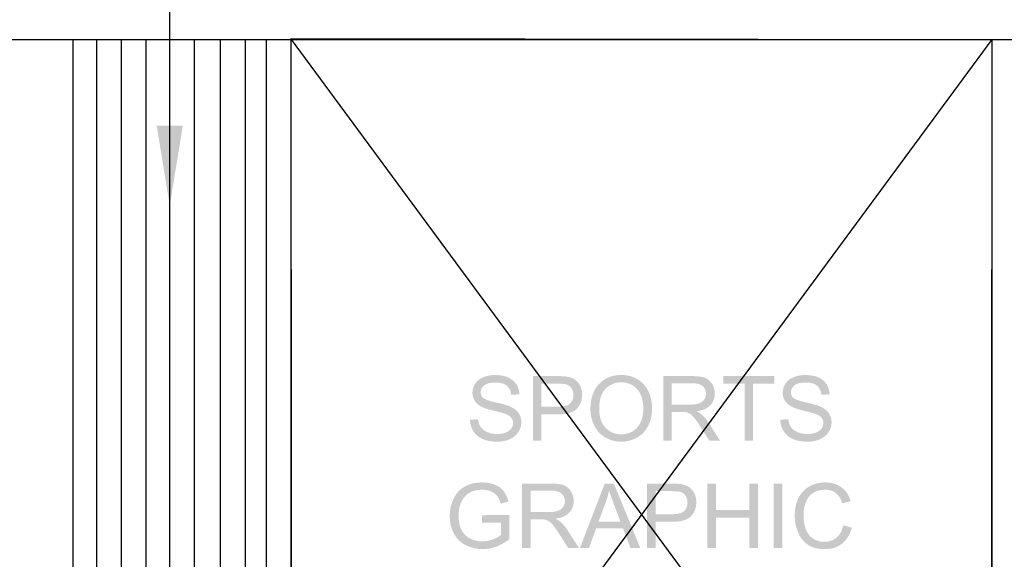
# Model space of a CAD drawing. Header units: millimetres. Extents: x 502444 to 745500, y -417645 to -375189.
# Tile 121 of 208: x 698399 to 701659, y -399761 to -397974. Entities that reach past the tile are written whole.
import ezdxf

# ---------------------------------------------------------------- set-up
doc = ezdxf.new("R2010")
doc.units = ezdxf.units.MM
doc.layers.add('PDF_Geometry', color=7, linetype='Continuous')
doc.layers.add('PDF_Solid Fills', color=7, linetype='Continuous')

msp = doc.modelspace()

# ---------------------------------------------------------------- hatches: boundary and pattern name
at = {"layer": 'PDF_Solid Fills', "lineweight": 25, "transparency": 33554559}
for points in [[(699910.30326, -399175.23187), (699907.62078, -399178.94916), (699905.77268, -399181.97657), (699903.53535, -399186.29302), (699901.70413, -399190.70018), (699900.28008, -399195.19805), (699899.26215, -399199.78454), (699898.65245, -399204.46385), (699898.44886, -399209.23177), (699898.60709, -399213.42163), (699899.20308, -399218.22331), (699900.24211, -399222.8562), (699901.72417, -399227.31611), (699903.65033, -399231.60724), (699906.01952, -399235.72748), (699906.94462, -399237.15574), (699909.61233, -399240.72324), (699912.66507, -399244.09876), (699916.10388, -399247.28229), (699919.92771, -399250.27174), (699924.13761, -399253.0692), (699928.73253, -399255.67257), (699931.48886, -399257.03543), (699934.76205, -399258.45737), (699938.47301, -399259.89829), (699942.62174, -399261.35821), (699947.20928, -399262.835), (699952.23352, -399264.32866), (699957.69659, -399265.84132), (699963.59741, -399267.37296), (699969.936, -399268.92147), (699970.94655, -399269.16831), (699977.76932, -399270.84763), (699983.96339, -399272.41303), (699989.52983, -399273.86239), (699994.46758, -399275.19994), (699998.77769, -399276.42145), (700002.45912, -399277.53116), (700005.51185, -399278.52482), (700007.9359, -399279.40457), (700012.38314, -399281.25477), (700017.04346, -399283.62396), (700021.05822, -399286.19358), (700024.42952, -399288.9594), (700027.15525, -399291.92563), (700029.65525, -399295.77583), (700031.50123, -399300.05008), (700032.60988, -399304.63868), (700032.97908, -399309.54161), (700032.97591, -399309.9509), (700032.55819, -399314.68506), (700031.42423, -399319.22935), (700029.57402, -399323.57955), (700027.00968, -399327.73987), (700024.73754, -399330.51835), (700021.49071, -399333.60484), (700017.70486, -399336.37909), (700013.38103, -399338.839), (700008.51923, -399340.98878), (700008.36206, -399341.04786), (700004.1511, -399342.49722), (699999.73234, -399343.68498), (699995.10577, -399344.60692), (699990.27244, -399345.26514), (699985.23132, -399345.65965), (699979.98239, -399345.79257), (699909.29588, -399346.4318), (699912.6176, -399349.7377), (699916.17772, -399352.8031), (699919.97728, -399355.63009), (699924.01525, -399358.2208), (699928.29266, -399360.5689), (699932.80953, -399362.68071), (699933.92556, -399363.15328), (699937.85804, -399364.66804), (699941.96984, -399366.02247), (699946.25991, -399367.21867), (699950.72825, -399368.25453), (699955.37592, -399369.13217), (699960.20186, -399369.84946), (699965.20606, -399370.40642), (699970.38959, -399370.80516), (699975.75139, -399371.04566), (699981.29251, -399371.12372), (699985.47288, -399371.05199), (699990.50768, -399370.76718), (699995.42644, -399370.26507), (700000.22811, -399369.54355), (700004.91375, -399368.60685), (700009.48336, -399367.45073), (700013.93693, -399366.07732), (700018.27448, -399364.48872), (700022.49598, -399362.68071), (700025.88521, -399361.03725), (700030.24069, -399358.6111), (700034.31452, -399355.95288), (700038.10564, -399353.06892), (700041.61513, -399349.955), (700044.84296, -399346.61113), (700047.78705, -399343.04152), (700050.45055, -399339.24195), (700050.73746, -399338.7947), (700053.25011, -399334.52467), (700055.37458, -399330.17447), (700057.11403, -399325.7441), (700058.46635, -399321.23146), (700059.43259, -399316.63864), (700060.0117, -399311.96566), (700060.20474, -399307.21251), (700060.09925, -399303.50365), (700059.61508, -399298.61759), (700058.73955, -399293.90453), (700057.47268, -399289.36446), (700055.81445, -399284.99738), (700053.76488, -399280.8033), (700051.32396, -399276.78432), (700050.31447, -399275.35183), (700047.59401, -399271.96366), (700044.51807, -399268.74004), (700041.08665, -399265.68098), (700037.29974, -399262.78858), (700033.15735, -399260.05863), (700028.65947, -399257.49324), (700023.80611, -399255.09029), (700023.39577, -399254.90675), (700020.59725, -399253.73376), (700017.38208, -399252.52279), (700013.75023, -399251.27174), (700009.6996, -399249.9806), (700005.23232, -399248.64938), (700000.34731, -399247.28019), (699995.04458, -399245.87091), (699989.32519, -399244.42154), (699983.18808, -399242.93421), (699976.63324, -399241.40678), (699973.12587, -399240.60721), (699966.43602, -399238.98696), (699960.33055, -399237.37515), (699954.81052, -399235.76756), (699949.87488, -399234.16841), (699945.52468, -399232.57348), (699941.75992, -399230.98698), (699938.57955, -399229.40682), (699935.98462, -399227.83299), (699933.97408, -399226.26548), (699932.13231, -399224.45747), (699929.30743, -399220.77182), (699927.2895, -399216.69166), (699926.07853, -399212.21277), (699925.67453, -399207.33937), (699925.83592, -399204.29508), (699926.69034, -399199.88791), (699928.28106, -399195.71915), (699930.60805, -399191.78456), (699933.67028, -399188.08837), (699937.46774, -399184.62636), (699938.09432, -399184.14112), (699941.22617, -399182.07151), (699944.77152, -399180.27616), (699948.73142, -399178.75928), (699953.10588, -399177.51667), (699957.89384, -399176.55043), (699963.0953, -399175.86056), (699968.71132, -399175.44706), (699974.74084, -399175.30993)], [(699973.57629, -399150.41337), (699971.90224, -399150.42392), (699966.81893, -399150.59902), (699961.84847, -399150.98088), (699956.99195, -399151.5737), (699952.24935, -399152.3775), (699947.61961, -399153.39227), (699943.10275, -399154.61589), (699938.6998, -399156.04838), (699934.41079, -399157.69394), (699933.10277, -399158.24879), (699928.50469, -399160.44499), (699924.22516, -399162.89646), (699920.26631, -399165.60109), (699916.62603, -399168.55678), (699913.30431, -399171.76774), (699910.30326, -399175.23187), (699974.74084, -399175.30993), (699976.46025, -399175.32258), (699982.11952, -399175.56098), (699987.43174, -399176.09895), (699992.39691, -399176.93861), (699997.01504, -399178.07785), (700001.28507, -399179.51878), (700005.20806, -399181.26138), (700008.78399, -399183.30357), (700012.01289, -399185.64534), (700013.23019, -399186.69597), (700016.2998, -399189.81832), (700018.98966, -399193.30566), (700021.29768, -399197.16008), (700023.22383, -399201.37736), (700024.77024, -399205.95963), (700025.93479, -399210.90687), (700026.71854, -399216.21909), (700053.79864, -399214.18113), (700053.67733, -399211.92163), (700053.17311, -399207.01448), (700052.34294, -399202.25078), (700051.18788, -399197.62632), (700049.70793, -399193.14532), (700047.90203, -399188.80567), (700045.77229, -399184.60737), (700043.31555, -399180.55042), (700041.70795, -399178.22764), (700038.82505, -399174.59685), (700035.65628, -399171.21078), (700032.2006, -399168.07155), (700028.45694, -399165.18126), (700024.42741, -399162.5357), (700020.11097, -399160.13697), (700015.50761, -399157.98508), (700011.75234, -399156.52517), (700007.4686, -399155.09268), (700003.04561, -399153.85007), (699998.48234, -399152.80155), (699993.77982, -399151.94079), (699988.93806, -399151.27202), (699983.95706, -399150.79522), (699978.83577, -399150.50831)], [(700179.3025, -399154.0526), (700098.78796, -399154.0526), (700098.78796, -399367.48449), (700127.03367, -399367.48449), (700127.03367, -399280.71469), (700181.77718, -399280.71469), (700183.1295, -399280.71047), (700189.76766, -399280.55858), (700196.0841, -399280.18937), (700202.07986, -399279.60288), (700207.75496, -399278.79908), (700213.10831, -399277.77799), (700218.141, -399276.5396), (700222.85301, -399275.08601), (700227.2433, -399273.41302), (700231.31396, -399271.52273), (700235.06289, -399269.41514), (700238.4901, -399267.09026), (700241.59768, -399264.54807), (700244.38354, -399261.78858), (700247.24852, -399258.48058), (700127.03367, -399255.527), (700127.03367, -399179.2403), (700181.63161, -399179.2403), (700248.94788, -399176.39009), (700245.63565, -399172.50191), (700242.02701, -399169.03568), (700238.12301, -399165.99138), (700236.28546, -399164.79097), (700232.06501, -399162.4281), (700227.50384, -399160.37537), (700222.60091, -399158.63487), (700217.35619, -399157.2066), (700211.76971, -399156.09268), (700210.93111, -399155.945), (700206.95432, -399155.36694), (700202.45961, -399154.89437), (700197.44697, -399154.52517), (700191.91639, -399154.26357), (700185.86789, -399154.10534)], [(700248.94788, -399176.39009), (700181.63161, -399179.2403), (700182.15587, -399179.2403), (700189.20226, -399179.32468), (700195.30879, -399179.55464), (700200.47438, -399179.93438), (700204.70011, -399180.4597), (700207.98491, -399181.13269), (700209.69377, -399181.65168), (700214.41633, -399183.63269), (700218.68952, -399186.29302), (700222.51546, -399189.63267), (700225.89309, -399193.65375), (700227.78549, -399196.68328), (700229.8878, -399201.16639), (700231.38885, -399205.99127), (700232.28969, -399211.15371), (700232.59033, -399216.6558), (700232.56712, -399218.28449), (700232.11248, -399223.84565), (700231.07451, -399228.98488), (700229.4532, -399233.70427), (700227.24857, -399238.00384), (700224.45955, -399241.87936), (700221.08825, -399245.33715), (700221.08403, -399245.34137), (700217.96062, -399247.72744), (700214.34144, -399249.79706), (700210.22647, -399251.54811), (700205.61572, -399252.98059), (700200.50814, -399254.09451), (700194.90584, -399254.89198), (700188.80775, -399255.36877), (700182.21389, -399255.527), (700127.03367, -399255.527), (700247.24852, -399258.48058), (700250.28331, -399254.43207), (700252.96158, -399250.21056), (700255.28225, -399245.81395), (700257.24638, -399241.24434), (700258.85291, -399236.49963), (700260.10291, -399231.58192), (700260.99531, -399226.4891), (700261.53118, -399221.2233), (700261.70945, -399215.78238), (700261.58919, -399211.48493), (700261.09552, -399206.20857), (700260.22, -399201.08833), (700258.96262, -399196.12421), (700257.32338, -399191.31621), (700255.30335, -399186.66432), (700254.68204, -399185.4407), (700251.96369, -399180.70443)], [(700391.28925, -399150.2678), (700390.81878, -399150.26991), (700385.28083, -399150.40493), (700379.87156, -399150.77202), (700374.59098, -399151.37117), (700369.4391, -399152.20239), (700364.41485, -399153.26358), (700359.51824, -399154.55893), (700354.75138, -399156.08635), (700350.11215, -399157.84373), (700345.60161, -399159.83529), (700341.21871, -399162.0568), (700336.96451, -399164.51038), (700332.83794, -399167.19602), (700328.84111, -399170.11374), (700324.97192, -399173.26352), (700321.23037, -399176.64537), (700317.61752, -399180.25928), (700315.53102, -399182.53564), (700312.51099, -399186.12002), (700309.67345, -399189.85208), (700307.01944, -399193.73181), (700304.54899, -399197.75923), (700302.26102, -399201.93221), (700300.15554, -399206.25499), (700298.2336, -399210.72544), (700296.49416, -399215.34146), (700294.93825, -399220.10727), (700293.56589, -399225.01864), (700292.37603, -399230.0777), (700291.3697, -399235.28655), (700290.54586, -399240.64096), (700289.90451, -399246.14306), (700289.44776, -399251.79283), (700289.17245, -399257.59029), (700289.08067, -399263.53541), (700289.12392, -399266.83077), (700289.3676, -399272.06282), (700289.82751, -399277.24213), (700290.50472, -399282.3687), (700291.39818, -399287.44674), (700292.50893, -399292.46993), (700293.83593, -399297.4446), (700295.38023, -399302.36442), (700297.14078, -399307.23571), (700299.11757, -399312.05426), (700301.31165, -399316.82008), (700302.55743, -399319.30108), (700305.09434, -399323.89178), (700307.83906, -399328.29051), (700310.79159, -399332.49725), (700313.95191, -399336.50989), (700317.31899, -399340.33267), (700320.89493, -399343.96346), (700324.67762, -399347.40227), (700390.99811, -399346.95712), (700388.51816, -399346.92126), (700383.2091, -399346.59636), (700378.06144, -399345.93181), (700373.07516, -399344.9297), (700368.25134, -399343.58582), (700363.58996, -399341.90439), (700359.08997, -399339.88119), (700354.75243, -399337.52044), (700350.57628, -399334.82002), (700346.56258, -399331.77995), (700342.71027, -399328.40021), (700339.02041, -399324.68292), (700336.30312, -399321.61753), (700333.41177, -399317.90657), (700330.77148, -399313.9973), (700328.38331, -399309.88761), (700326.24618, -399305.58171), (700324.36011, -399301.07539), (700322.72615, -399296.37077), (700321.34324, -399291.46783), (700320.21139, -399286.36657), (700319.33164, -399281.0649), (700318.70295, -399275.56703), (700318.32637, -399269.86873), (700318.20085, -399263.97212), (700318.23144, -399260.36665), (700318.44662, -399254.01645), (700318.86645, -399247.92575), (700319.49198, -399242.09455), (700320.32215, -399236.52283), (700321.35695, -399231.21272), (700322.59641, -399226.15999), (700324.04155, -399221.36887), (700325.69133, -399216.83724), (700327.54576, -399212.5672), (700329.60588, -399208.55456), (700331.87064, -399204.80351), (700334.34004, -399201.31196), (700337.01514, -399198.0799), (700339.89383, -399195.10945), (700340.4434, -399194.59046), (700344.39908, -399191.1179), (700348.48979, -399187.97655), (700352.71763, -399185.16433), (700357.08154, -399182.68332), (700361.58047, -399180.53354), (700366.21654, -399178.71498), (700370.98762, -399177.22764), (700375.89583, -399176.06942), (700380.93906, -399175.24242), (700386.11943, -399174.74664), (700391.43482, -399174.58208), (700457.21944, -399173.36056), (700453.20891, -399170.16859), (700448.99478, -399167.17915), (700444.57707, -399164.39013), (700441.06864, -399162.39646), (700436.54123, -399160.09267), (700431.91361, -399158.03149), (700427.18577, -399156.21082), (700422.35773, -399154.63488), (700417.42947, -399153.29944), (700412.40206, -399152.20872), (700407.27338, -399151.36063), (700402.04555, -399150.75303), (700396.7175, -399150.39016)], [(700457.21944, -399173.36056), (700391.43482, -399174.58208), (700395.56244, -399174.68545), (700400.82825, -399175.1306), (700405.95798, -399175.93018), (700410.9527, -399177.07996), (700415.81238, -399178.58418), (700420.53705, -399180.44071), (700425.1267, -399182.64957), (700429.58133, -399185.20863), (700432.91993, -399187.47867), (700436.9157, -399190.61157), (700440.64881, -399194.02506), (700444.11716, -399197.72337), (700447.32179, -399201.70436), (700450.26271, -399205.96807), (700452.93886, -399210.51447), (700455.3513, -399215.34568), (700457.17725, -399219.74229), (700458.7975, -399224.32245), (700460.20045, -399229.06505), (700461.38821, -399233.96799), (700462.35972, -399239.03338), (700463.11605, -399244.26121), (700463.65508, -399249.64938), (700463.97892, -399255.2021), (700464.08757, -399260.91517), (700464.07069, -399263.21052), (700463.87027, -399269.1873), (700463.43989, -399274.95522), (700462.78061, -399280.51216), (700461.89031, -399285.85814), (700460.77217, -399290.99736), (700459.42302, -399295.92351), (700457.84602, -399300.6408), (700456.03801, -399305.14922), (700454.00109, -399309.44668), (700451.73422, -399313.53317), (700449.23845, -399317.41079), (700446.51272, -399321.07956), (700443.55809, -399324.53735), (700441.4505, -399326.73566), (700437.69945, -399330.24409), (700433.78174, -399333.41919), (700429.69631, -399336.26095), (700425.44421, -399338.76727), (700421.0244, -399340.94026), (700416.43791, -399342.77992), (700411.68476, -399344.28202), (700406.76389, -399345.45291), (700401.6753, -399346.28835), (700396.42003, -399346.79045), (700390.99811, -399346.95712), (700324.67762, -399347.40227), (700328.66812, -399350.6491), (700332.86747, -399353.70394), (700337.27358, -399356.5668), (700341.38432, -399358.95287), (700345.87798, -399361.2651), (700350.47924, -399363.33471), (700355.18703, -399365.1596), (700360.00242, -399366.74188), (700364.9254, -399368.08154), (700369.95492, -399369.17647), (700375.09098, -399370.02879), (700380.33464, -399370.63849), (700385.68589, -399371.00347), (700391.14368, -399371.12372), (700393.4865, -399371.10051), (700398.74809, -399370.87267), (700403.94006, -399370.40009), (700409.06241, -399369.6849), (700414.11619, -399368.7271), (700419.0993, -399367.52668), (700424.01384, -399366.08365), (700428.85876, -399364.39589), (700433.63406, -399362.46552), (700438.33975, -399360.29253), (700442.97581, -399357.87692), (700445.51694, -399356.43811), (700449.85554, -399353.71871), (700453.99899, -399350.77357), (700457.94623, -399347.60691), (700461.69833, -399344.21451), (700465.25529, -399340.59849), (700468.61603, -399336.75673), (700471.78058, -399332.69134), (700474.75104, -399328.40232), (700477.52424, -399323.88757), (700480.10229, -399319.14918), (700481.40503, -399316.51839), (700483.45355, -399311.98464), (700485.30692, -399307.35174), (700486.96408, -399302.61547), (700488.42716, -399297.77793), (700489.69509, -399292.83702), (700490.76787, -399287.79695), (700491.64551, -399282.65351), (700492.32905, -399277.40668), (700492.81639, -399272.06071), (700493.10858, -399266.61135), (700493.20668, -399261.06074), (700493.19086, -399258.7907), (700493.01786, -399253.26751), (700492.65605, -399247.84559), (700492.10331, -399242.52915), (700491.35964, -399237.31608), (700490.4261, -399232.20428), (700489.30269, -399227.19586), (700487.9894, -399222.29081), (700486.48518, -399217.48913), (700484.79004, -399212.78872), (700482.90608, -399208.19169), (700480.83119, -399203.69803), (700479.6044, -399201.30985), (700477.0158, -399196.71493), (700474.22467, -399192.32042), (700471.22995, -399188.12845), (700468.0327, -399184.13479), (700464.63187, -399180.34155), (700461.02745, -399176.75085)], [(700624.67889, -399154.0526), (700530.04202, -399154.0526), (700530.04202, -399367.48449), (700558.28772, -399367.48449), (700558.28772, -399272.70838), (700591.04712, -399272.70838), (700640.5491, -399270.37717), (700645.63347, -399269.58181), (700651.44147, -399268.41093), (700656.91825, -399267.00376), (700662.06275, -399265.36241), (700666.87708, -399263.48478), (700671.35913, -399261.37297), (700675.50996, -399259.02699), (700679.32958, -399256.44683), (700682.81796, -399253.63038), (700685.97513, -399250.57765), (700686.79264, -399249.69368), (700558.28772, -399248.24854), (700558.28772, -399177.63903), (700625.84344, -399177.63903), (700688.15023, -399174.82259), (700684.75572, -399170.89433), (700681.05004, -399167.41965), (700677.03317, -399164.40278), (700672.70512, -399161.8395), (700668.06695, -399159.73191), (700666.46463, -399159.14963), (700662.5849, -399157.95554), (700658.3212, -399156.91968), (700653.67353, -399156.04416), (700648.64295, -399155.32686), (700643.22736, -399154.7699), (700637.42885, -399154.37116), (700631.24532, -399154.13277)], [(700688.15023, -399174.82259), (700625.84344, -399177.63903), (700627.162, -399177.64536), (700633.41093, -399177.91118), (700639.17041, -399178.55042), (700644.44149, -399179.5673), (700649.22417, -399180.9597), (700653.51847, -399182.72762), (700657.32436, -399184.87108), (700660.64081, -399187.39217), (700662.61443, -399189.2909), (700665.83489, -399193.1854), (700668.34016, -399197.43012), (700670.12918, -399202.03137), (700671.20302, -399206.98283), (700671.56061, -399212.28872), (700671.25365, -399217.01445), (700670.20618, -399222.006), (700668.41611, -399226.78868), (700665.88236, -399231.3604), (700665.45092, -399232.01651), (700662.32013, -399235.91524), (700658.58175, -399239.24224), (700654.23682, -399241.99328), (700649.28535, -399244.1726), (700645.77165, -399245.31606), (700641.38981, -399246.37301), (700636.52063, -399247.19369), (700631.16726, -399247.78019), (700625.32656, -399248.1304), (700619.00063, -399248.24854), (700558.28772, -399248.24854), (700686.79264, -399249.69368), (700690.04684, -399245.75487), (700692.86857, -399241.6051), (700695.25464, -399237.24646), (700697.20822, -399232.67474), (700698.7272, -399227.89417), (700699.81158, -399222.90262), (700700.46348, -399217.7001), (700700.67973, -399212.28872), (700700.6196, -399209.39844), (700700.18711, -399204.16006), (700699.34007, -399199.06513), (700698.07741, -399194.11156), (700696.4002, -399189.30356), (700694.30738, -399184.6369), (700691.79895, -399180.11371), (700691.23355, -399179.20654)], [(700898.10744, -399154.0526), (700728.92543, -399154.0526), (700728.92543, -399179.2403), (700799.24801, -399179.2403), (700799.24801, -399367.48449), (700827.49372, -399367.48449), (700827.49372, -399179.2403), (700898.10744, -399179.2403)], [(700937.47969, -399175.23187), (700934.79721, -399178.94916), (700932.94911, -399181.97657), (700930.71178, -399186.29302), (700928.88056, -399190.70018), (700927.45651, -399195.19805), (700926.43858, -399199.78454), (700925.82888, -399204.46385), (700925.6253, -399209.23177), (700925.78352, -399213.42163), (700926.37951, -399218.22331), (700927.41854, -399222.8562), (700928.9006, -399227.31611), (700930.82676, -399231.60724), (700933.19595, -399235.72748), (700934.12105, -399237.15574), (700936.78877, -399240.72324), (700939.8415, -399244.09876), (700943.28031, -399247.28229), (700947.10414, -399250.27174), (700951.31404, -399253.0692), (700955.90896, -399255.67257), (700958.66529, -399257.03543), (700961.93848, -399258.45737), (700965.64945, -399259.89829), (700969.79817, -399261.35821), (700974.3857, -399262.835), (700979.40995, -399264.32866), (700984.87302, -399265.84132), (700990.77385, -399267.37296), (700997.11244, -399268.92147), (700998.12298, -399269.16831), (701004.94575, -399270.84763), (701011.13982, -399272.41303), (701016.70626, -399273.86239), (701021.64401, -399275.19994), (701025.95413, -399276.42145), (701029.63555, -399277.53116), (701032.68829, -399278.52482), (701035.11233, -399279.40457), (701039.55957, -399281.25477), (701044.2199, -399283.62396), (701048.23465, -399286.19358), (701051.60595, -399288.9594), (701054.33168, -399291.92563), (701056.83168, -399295.77583), (701058.67767, -399300.05008), (701059.78631, -399304.63868), (701060.15551, -399309.54161), (701060.15234, -399309.9509), (701059.73462, -399314.68506), (701058.60066, -399319.22935), (701056.75045, -399323.57955), (701054.18612, -399327.73987), (701051.91397, -399330.51835), (701048.66714, -399333.60484), (701044.88129, -399336.37909), (701040.55746, -399338.839), (701035.69566, -399340.98878), (701035.53849, -399341.04786), (701031.32753, -399342.49722), (701026.90876, -399343.68498), (701022.2822, -399344.60692), (701017.44888, -399345.26514), (701012.40775, -399345.65965), (701007.15882, -399345.79257), (700936.47231, -399346.4318), (700939.79403, -399349.7377), (700943.35415, -399352.8031), (700947.15372, -399355.63009), (700951.19168, -399358.2208), (700955.4691, -399360.5689), (700959.98596, -399362.68071), (700961.10199, -399363.15328), (700965.03447, -399364.66804), (700969.14627, -399366.02247), (700973.43634, -399367.21867), (700977.90469, -399368.25453), (700982.55235, -399369.13217), (700987.37829, -399369.84946), (700992.38249, -399370.40642), (700997.56602, -399370.80516), (701002.92782, -399371.04566), (701008.46894, -399371.12372), (701012.64931, -399371.05199), (701017.68411, -399370.76718), (701022.60287, -399370.26507), (701027.40455, -399369.54355), (701032.09018, -399368.60685), (701036.65979, -399367.45073), (701041.11337, -399366.07732), (701045.45091, -399364.48872), (701049.67241, -399362.68071), (701053.06165, -399361.03725), (701057.41712, -399358.6111), (701061.49095, -399355.95288), (701065.28207, -399353.06892), (701068.79156, -399349.955), (701072.0194, -399346.61113), (701074.96348, -399343.04152), (701077.62698, -399339.24195), (701077.9139, -399338.7947), (701080.42655, -399334.52467), (701082.55101, -399330.17447), (701084.29046, -399325.7441), (701085.64278, -399321.23146), (701086.60902, -399316.63864), (701087.18813, -399311.96566), (701087.38117, -399307.21251), (701087.27568, -399303.50365), (701086.79151, -399298.61759), (701085.91598, -399293.90453), (701084.64911, -399289.36446), (701082.99089, -399284.99738), (701080.94132, -399280.8033), (701078.50039, -399276.78432), (701077.4909, -399275.35183), (701074.77045, -399271.96366), (701071.6945, -399268.74004), (701068.26308, -399265.68098), (701064.47617, -399262.78858), (701060.33378, -399260.05863), (701055.8359, -399257.49324), (701050.98254, -399255.09029), (701050.5722, -399254.90675), (701047.77369, -399253.73376), (701044.5585, -399252.52279), (701040.92666, -399251.27174), (701036.87604, -399249.9806), (701032.40875, -399248.64938), (701027.52374, -399247.28019), (701022.22102, -399245.87091), (701016.50162, -399244.42154), (701010.36451, -399242.93421), (701003.80967, -399241.40678), (701000.3023, -399240.60721), (700993.61245, -399238.98696), (700987.50698, -399237.37515), (700981.98695, -399235.76756), (700977.05131, -399234.16841), (700972.70111, -399232.57348), (700968.93636, -399230.98698), (700965.75598, -399229.40682), (700963.16105, -399227.83299), (700961.15051, -399226.26548), (700959.30874, -399224.45747), (700956.48386, -399220.77182), (700954.46593, -399216.69166), (700953.25496, -399212.21277), (700952.85096, -399207.33937), (700953.01235, -399204.29508), (700953.86678, -399199.88791), (700955.45749, -399195.71915), (700957.78449, -399191.78456), (700960.84672, -399188.08837), (700964.64417, -399184.62636), (700965.27075, -399184.14112), (700968.4026, -399182.07151), (700971.94795, -399180.27616), (700975.90785, -399178.75928), (700980.28232, -399177.51667), (700985.07028, -399176.55043), (700990.27174, -399175.86056), (700995.88776, -399175.44706), (701001.91728, -399175.30993)], [(701000.75272, -399150.41337), (700999.07867, -399150.42392), (700993.99536, -399150.59902), (700989.02491, -399150.98088), (700984.16838, -399151.5737), (700979.42578, -399152.3775), (700974.79604, -399153.39227), (700970.27918, -399154.61589), (700965.87624, -399156.04838), (700961.58722, -399157.69394), (700960.27921, -399158.24879), (700955.68112, -399160.44499), (700951.40159, -399162.89646), (700947.44275, -399165.60109), (700943.80246, -399168.55678), (700940.48074, -399171.76774), (700937.47969, -399175.23187), (701001.91728, -399175.30993), (701003.63668, -399175.32258), (701009.29594, -399175.56098), (701014.60817, -399176.09895), (701019.57335, -399176.93861), (701024.19147, -399178.07785), (701028.4615, -399179.51878), (701032.38449, -399181.26138), (701035.96043, -399183.30357), (701039.18932, -399185.64534), (701040.40662, -399186.69597), (701043.47623, -399189.81832), (701046.1661, -399193.30566), (701048.4741, -399197.16008), (701050.40026, -399201.37736), (701051.94667, -399205.95963), (701053.11123, -399210.90687), (701053.89498, -399216.21909), (701080.97507, -399214.18113), (701080.85376, -399211.92163), (701080.34954, -399207.01448), (701079.51938, -399202.25078), (701078.36432, -399197.62632), (701076.88436, -399193.14532), (701075.07846, -399188.80567), (701072.94872, -399184.60737), (701070.49198, -399180.55042), (701068.88438, -399178.22764), (701066.00148, -399174.59685), (701062.83272, -399171.21078), (701059.37703, -399168.07155), (701055.63337, -399165.18126), (701051.60385, -399162.5357), (701047.2874, -399160.13697), (701042.68404, -399157.98508), (701038.92877, -399156.52517), (701034.64503, -399155.09268), (701030.22205, -399153.85007), (701025.65877, -399152.80155), (701020.95625, -399151.94079), (701016.11449, -399151.27202), (701011.13349, -399150.79522), (701006.0122, -399150.50831)], [(700640.5491, -399270.37717), (700591.04712, -399272.70838), (700591.18531, -399272.70838), (700597.72221, -399272.82442), (700602.91734, -399273.16408), (700606.77071, -399273.72737), (700610.25277, -399274.75479), (700615.01014, -399276.74635), (700619.72848, -399279.40457), (700622.67678, -399281.58178), (700626.21896, -399284.80329), (700629.99216, -399288.83281), (700633.99742, -399293.67246), (700636.02906, -399296.30958), (700638.62083, -399299.80747), (700641.3993, -399303.68931), (700644.36448, -399307.95934), (700647.51638, -399312.61334), (700650.85497, -399317.65341), (700654.38028, -399323.08166), (700682.62598, -399367.48449), (700718.1512, -399367.48449), (700681.02472, -399309.39604), (700680.80637, -399309.05849), (700677.64604, -399304.37074), (700674.43297, -399299.90873), (700671.16821, -399295.67245), (700667.8507, -399291.66614), (700664.48046, -399287.88556), (700661.05853, -399284.33283), (700657.58386, -399281.00583), (700654.721, -399278.66406), (700650.71995, -399275.92145), (700645.99634, -399273.15986)], [(699916.93932, -399296.58384), (699890.29488, -399298.91295), (699890.3972, -399301.35598), (699890.82547, -399306.2758), (699891.54909, -399311.07114), (699892.56808, -399315.73991), (699893.88242, -399320.28209), (699895.49107, -399324.6998), (699897.39507, -399328.99304), (699899.59443, -399333.15969), (699902.08809, -399337.20187), (699903.36868, -399339.10482), (699906.21255, -399342.88751), (699909.29588, -399346.4318), (699979.98239, -399345.79257), (699974.91806, -399345.66388), (699969.92862, -399345.27569), (699965.09002, -399344.62168), (699960.39911, -399343.70608), (699955.85799, -399342.52886), (699951.46559, -399341.09005), (699947.22299, -399339.38752), (699943.56899, -399337.68922), (699939.08483, -399335.20399), (699935.06796, -399332.46982), (699931.51839, -399329.49093), (699928.43507, -399326.26309), (699925.82009, -399322.79052), (699923.95196, -399319.80108), (699921.94774, -399315.84539), (699920.24416, -399311.54583), (699918.84121, -399306.90238), (699917.73995, -399301.91505)], [(700944.11575, -399296.58384), (700917.47131, -399298.91295), (700917.57363, -399301.35598), (700918.0019, -399306.2758), (700918.72553, -399311.07114), (700919.74451, -399315.73991), (700921.05885, -399320.28209), (700922.6675, -399324.6998), (700924.5715, -399328.99304), (700926.77086, -399333.15969), (700929.26453, -399337.20187), (700930.54511, -399339.10482), (700933.38899, -399342.88751), (700936.47231, -399346.4318), (701007.15882, -399345.79257), (701002.09449, -399345.66388), (700997.10505, -399345.27569), (700992.26646, -399344.62168), (700987.57554, -399343.70608), (700983.03441, -399342.52886), (700978.64202, -399341.09005), (700974.39942, -399339.38752), (700970.74542, -399337.68922), (700966.26126, -399335.20399), (700962.24439, -399332.46982), (700958.69482, -399329.49093), (700955.6115, -399326.26309), (700952.99653, -399322.79052), (700951.12839, -399319.80108), (700949.12418, -399315.84539), (700947.42059, -399311.54583), (700946.01765, -399306.90238), (700944.91638, -399301.91505)], [(699859.34771, -399529.11483), (699855.91312, -399532.19077), (699852.64414, -399535.46292), (699849.53972, -399538.93548), (699846.60091, -399542.60425), (699843.82771, -399546.47343), (699841.21907, -399550.54094), (699838.77604, -399554.80674), (699836.49756, -399559.27298), (699835.19904, -399562.03668), (699833.31403, -399566.37844), (699831.59251, -399570.77084), (699830.0345, -399575.21597), (699828.64104, -399579.70963), (699827.41109, -399584.25603), (699826.34569, -399588.85306), (699825.4438, -399593.50284), (699824.7054, -399598.20114), (699824.13156, -399602.95218), (699823.72228, -399607.75175), (699823.47545, -399612.60405), (699823.39422, -399617.50699), (699823.40688, -399619.5091), (699823.55984, -399624.5133), (699823.88367, -399629.43945), (699824.37734, -399634.28753), (699825.0419, -399639.05967), (699825.87628, -399643.75375), (699826.88261, -399648.36978), (699828.05877, -399652.90774), (699829.40476, -399657.36764), (699830.92268, -399661.75159), (699832.61044, -399666.05538), (699834.46909, -399670.28321), (699836.49756, -399674.43299), (699838.38258, -399677.92032), (699840.83932, -399682.00259), (699843.4775, -399685.90975), (699846.29606, -399689.64603), (699849.29605, -399693.20931), (699852.47748, -399696.59749), (699855.84033, -399699.81478), (699859.38357, -399702.85907), (699863.1093, -399705.73037), (699867.01541, -399708.42868), (699871.10295, -399710.95188), (699875.37193, -399713.30419), (699877.26432, -399714.28309), (699881.44997, -399716.28941), (699885.7105, -399718.12063), (699890.04593, -399719.77885), (699894.45731, -399721.26197), (699898.94253, -399722.56999), (699903.5037, -399723.70501), (699908.13976, -399724.66281), (699912.85072, -399725.44972), (699917.63657, -399726.05943), (699922.49732, -399726.49614), (699927.43401, -399726.75774), (699932.4456, -399726.84424), (699935.92239, -399726.79782), (699940.68187, -399726.57842), (699945.41603, -399726.18179), (699950.12699, -399725.60584), (699954.81263, -399724.85057), (699959.47296, -399723.91808), (699964.11007, -399722.80627), (699968.72187, -399721.51514), (699973.30836, -399720.04679), (699977.87058, -399718.40122), (699979.65855, -399717.71557), (699983.88322, -399715.98351), (699988.08363, -399714.09744), (699992.26084, -399712.05736), (699996.41272, -399709.86538), (700000.5414, -399707.5215), (700004.64582, -399705.02362), (700008.72598, -399702.37384), (699930.84329, -399701.36752), (699927.53633, -399701.30844), (699922.74626, -399701.0173), (699918.01948, -399700.47722), (699913.35283, -399699.6903), (699908.74841, -399698.65655), (699904.20623, -399697.37597), (699899.72629, -399695.84643), (699895.30752, -399694.07218), (699890.94994, -399692.04898), (699887.97843, -399690.48147), (699883.9489, -399688.02578), (699880.15672, -399685.30849), (699876.60399, -399682.32959), (699873.2886, -399679.0891), (699870.21266, -399675.587), (699867.37406, -399671.82541), (699864.77491, -399667.8001), (699862.4131, -399663.51319), (699861.76226, -399662.21784), (699860.00488, -399658.35709), (699858.43316, -399654.31913), (699857.04497, -399650.10816), (699855.84244, -399645.72421), (699854.82557, -399641.16515), (699853.99329, -399636.4331), (699853.34561, -399631.52594), (699852.88359, -399626.44579), (699852.60511, -399621.19052), (699852.51334, -399615.76016), (699852.51756, -399614.66312), (699852.65574, -399609.69689), (699852.98591, -399604.81083), (699853.50701, -399600.00282), (699854.22114, -399595.27499), (699855.1262, -399590.62521), (699856.22324, -399586.05349), (699857.51227, -399581.55984), (699858.99328, -399577.14635), (699860.66627, -399572.81302), (699861.17471, -399571.62527), (699863.21584, -399567.36789), (699865.53967, -399563.24765), (699868.1462, -399559.26243), (699871.03439, -399555.41434), (699874.20737, -399551.70127), (699876.76011, -399549.04305), (699880.1409, -399546.0304), (699883.84659, -399543.23294), (699887.87927, -399540.64856), (699892.23686, -399538.27937), (699896.91933, -399536.12326), (699897.57967, -399535.85532), (699901.65666, -399534.38275), (699905.9383, -399533.13381), (699910.42352, -399532.11483), (699915.11337, -399531.32158), (699920.00682, -399530.75407), (699925.10491, -399530.41441), (699930.40658, -399530.30048)], [(699930.26101, -399506.13178), (699928.75363, -399506.14022), (699923.64289, -399506.27735), (699918.63024, -399506.58747), (699913.71675, -399507.0727), (699908.90137, -399507.72882), (699904.18408, -399508.56004), (699899.56489, -399509.56637), (699895.04486, -399510.74358), (699890.62188, -399512.0959), (699886.29805, -399513.6191), (699882.07233, -399515.31741), (699877.9447, -399517.19082), (699873.91518, -399519.23512), (699870.64093, -399521.08321), (699866.71056, -399523.56211), (699862.94685, -399526.23932), (699859.34771, -399529.11483), (699930.40658, -399530.30048), (699932.00046, -399530.31314), (699937.0015, -399530.53888), (699941.85697, -399531.0431), (699946.56687, -399531.82369), (699951.12909, -399532.88276), (699955.5468, -399534.2182), (699959.81683, -399535.83212), (699961.68286, -399536.66334), (699966.23032, -399538.99455), (699970.35478, -399541.57683), (699974.05836, -399544.41015), (699977.33999, -399547.49453), (699980.20074, -399550.82785), (699982.41909, -399553.98185), (699984.62689, -399557.68648), (699986.70178, -399561.78563), (699988.64587, -399566.27929), (699990.4581, -399571.16746), (699992.13953, -399576.45225), (700017.61836, -399569.46282), (700017.43693, -399568.7624), (700015.97807, -399563.61896), (700014.36626, -399558.72235), (700012.60044, -399554.07257), (700010.67956, -399549.66963), (700008.60573, -399545.51353), (700006.37683, -399541.60214), (700003.99393, -399537.93971), (700001.45701, -399534.52199), (699999.55723, -399532.24563), (699996.46652, -399528.98193), (699993.10261, -399525.91442), (699989.46549, -399523.04734), (699985.55621, -399520.37646), (699981.37479, -399517.90601), (699976.92016, -399515.63175), (699972.19233, -399513.55792), (699968.07419, -399512.03683), (699963.72716, -399510.65286), (699959.27253, -399509.45455), (699954.7082, -399508.43979), (699950.03627, -399507.60857), (699945.25464, -399506.963), (699940.36541, -399506.50098), (699935.36754, -399506.22461)], [(700157.53569, -399509.77312), (700062.89882, -399509.77312), (700062.89882, -399723.20501), (700091.14452, -399723.20501), (700091.14452, -399628.42679), (700123.90392, -399628.42679), (700173.4059, -399626.09768), (700178.49027, -399625.30233), (700184.29827, -399624.12934), (700189.77505, -399622.72216), (700194.91955, -399621.08082), (700199.73388, -399619.2053), (700204.21594, -399617.09349), (700208.36677, -399614.7475), (700212.18637, -399612.16523), (700215.67477, -399609.34879), (700218.83193, -399606.29816), (700219.64943, -399605.4142), (700091.14452, -399603.96695), (700091.14452, -399533.35744), (700158.70024, -399533.35744), (700221.00703, -399530.54099), (700217.61252, -399526.61273), (700213.90684, -399523.13806), (700209.88997, -399520.12119), (700205.56192, -399517.55791), (700200.92375, -399515.45032), (700199.32143, -399514.86804), (700195.4417, -399513.67395), (700191.178, -399512.63809), (700186.53033, -399511.76256), (700181.49976, -399511.04526), (700176.08416, -399510.4883), (700170.28565, -399510.09168), (700164.10212, -399509.85118)], [(700221.00703, -399530.54099), (700158.70024, -399533.35744), (700160.0188, -399533.36588), (700166.26773, -399533.62959), (700172.02721, -399534.26883), (700177.29829, -399535.2857), (700182.08098, -399536.67811), (700186.37527, -399538.44603), (700190.18117, -399540.59159), (700193.49761, -399543.11268), (700195.47123, -399545.0093), (700198.69169, -399548.90381), (700201.19695, -399553.15063), (700202.98598, -399557.74978), (700204.05982, -399562.70124), (700204.41741, -399568.00713), (700204.11045, -399572.73286), (700203.06298, -399577.7244), (700201.27291, -399582.50709), (700198.73916, -399587.07881), (700198.30772, -399587.73703), (700195.17693, -399591.63576), (700191.43855, -399594.96064), (700187.09362, -399597.7138), (700182.14216, -399599.89101), (700178.62846, -399601.03657), (700174.24661, -399602.09142), (700169.37742, -399602.91209), (700164.02407, -399603.49859), (700158.18336, -399603.85091), (700151.85743, -399603.96695), (700091.14452, -399603.96695), (700219.64943, -399605.4142), (700222.90365, -399601.47539), (700225.72537, -399597.32561), (700228.11144, -399592.96486), (700230.06502, -399588.39526), (700231.584, -399583.61468), (700232.66839, -399578.62313), (700233.32028, -399573.42062), (700233.53653, -399568.00713), (700233.4764, -399565.11684), (700233.04391, -399559.87846), (700232.19687, -399554.78354), (700230.93422, -399549.83208), (700229.257, -399545.02196), (700227.16418, -399540.35531), (700224.65575, -399535.83212), (700224.09035, -399534.92495)], [(700366.75662, -399509.77312), (700336.32738, -399509.77312), (700254.35714, -399723.20501), (700284.34968, -399723.20501), (700307.79054, -399658.56384), (700397.04029, -399658.56384), (700315.94347, -399635.55968), (700339.38433, -399572.95859), (700339.58053, -399572.42062), (700341.35057, -399567.42486), (700343.01829, -399562.41854), (700344.58474, -399557.40167), (700346.04887, -399552.37848), (700347.41174, -399547.34474), (700348.67123, -399542.30256), (700349.8305, -399537.25194), (700350.88641, -399532.19289)], [(700366.75662, -399509.77312), (700350.88641, -399532.19289), (700351.98662, -399535.94393), (700353.28302, -399540.16544), (700354.71024, -399544.62745), (700356.26825, -399549.33208), (700357.95812, -399554.2751), (700359.77879, -399559.45863), (700361.73132, -399564.88267), (700363.81464, -399570.54721), (700366.02877, -399576.45225), (700388.30508, -399635.55968), (700315.94347, -399635.55968), (700397.04029, -399658.56384), (700421.9379, -399723.20501), (700454.11397, -399723.20501)], [(700557.19595, -399509.77312), (700476.68141, -399509.77312), (700476.68141, -399723.20501), (700504.92712, -399723.20501), (700504.92712, -399636.43521), (700559.67063, -399636.43521), (700561.02295, -399636.43099), (700567.66111, -399636.27909), (700573.97755, -399635.9099), (700579.97331, -399635.3234), (700585.64841, -399634.5196), (700591.00176, -399633.49851), (700596.03445, -399632.26011), (700600.74647, -399630.80442), (700605.13675, -399629.13143), (700609.20741, -399627.24114), (700612.95634, -399625.13355), (700616.38355, -399622.80866), (700619.49113, -399620.26648), (700622.27699, -399617.50699), (700625.14197, -399614.19898), (700504.92712, -399611.24752), (700504.92712, -399534.9587), (700559.52506, -399534.9587), (700626.84133, -399532.11061), (700623.5291, -399528.22032), (700619.92046, -399524.75409), (700616.01646, -399521.70979), (700614.17891, -399520.50937), (700609.95846, -399518.14651), (700605.3973, -399516.09377), (700600.49436, -399514.35327), (700595.24965, -399512.92501), (700589.66316, -399511.81109), (700588.82456, -399511.66341), (700584.84777, -399511.08535), (700580.35306, -399510.61278), (700575.34042, -399510.24569), (700569.80984, -399509.98198), (700563.76134, -399509.82375)], [(700626.84133, -399532.11061), (700559.52506, -399534.9587), (700560.04932, -399534.9587), (700567.09571, -399535.04309), (700573.20224, -399535.27516), (700578.36783, -399535.65279), (700582.59356, -399536.17811), (700585.87836, -399536.8511), (700587.58722, -399537.37009), (700592.30978, -399539.35109), (700596.58297, -399542.01143), (700600.40891, -399545.35108), (700603.78654, -399549.37216), (700605.67894, -399552.40169), (700607.78125, -399556.88691), (700609.2823, -399561.70968), (700610.18315, -399566.87211), (700610.48378, -399572.37632), (700610.46057, -399574.0029), (700610.00593, -399579.56406), (700608.96796, -399584.70539), (700607.34665, -399589.42479), (700605.14202, -399593.72225), (700602.353, -399597.59987), (700598.9817, -399601.05556), (700598.97748, -399601.05978), (700595.85407, -399603.44796), (700592.23489, -399605.51757), (700588.11992, -399607.26862), (700583.50917, -399608.70111), (700578.40159, -399609.81503), (700572.79929, -399610.61039), (700566.7012, -399611.08929), (700560.10734, -399611.24752), (700504.92712, -399611.24752), (700625.14197, -399614.19898), (700628.17676, -399610.15047), (700630.85503, -399605.92897), (700633.1757, -399601.53236), (700635.13983, -399596.96274), (700636.74636, -399592.21803), (700637.99636, -399587.30032), (700638.88876, -399582.20751), (700639.42463, -399576.9417), (700639.6029, -399571.50079), (700639.48264, -399567.20544), (700638.98897, -399561.92909), (700638.11345, -399556.80885), (700636.85607, -399551.84473), (700635.21683, -399547.03673), (700633.1968, -399542.38484), (700632.57549, -399541.15911), (700629.85714, -399536.42283)], [(700704.68394, -399509.77312), (700676.43823, -399509.77312), (700676.43823, -399723.20501), (700704.68394, -399723.20501), (700704.68394, -399622.60403), (700815.62772, -399622.60403), (700704.68394, -399597.41633)], [(700843.87341, -399509.77312), (700815.62772, -399509.77312), (700815.62772, -399597.41633), (700704.68394, -399597.41633), (700815.62772, -399622.60403), (700815.62772, -399723.20501), (700843.87341, -399723.20501)], [(700895.70555, -399723.20501), (700895.70555, -399509.77312), (700923.9502, -399509.77312), (700923.9502, -399723.20501)], [(700998.67361, -399530.16758), (700995.24852, -399533.38065), (700991.99958, -399536.78148), (700988.92681, -399540.3743), (700986.03124, -399544.15699), (700983.31184, -399548.13166), (700980.76966, -399552.29621), (700978.40363, -399556.65273), (700977.32979, -399558.7983), (700975.45532, -399562.88267), (700973.7433, -399567.07254), (700972.19373, -399571.36999), (700970.80871, -399575.77504), (700969.58509, -399580.28769), (700968.52602, -399584.90793), (700967.6294, -399589.63576), (700966.89522, -399594.47119), (700966.32455, -399599.41421), (700965.91738, -399604.46483), (700965.67265, -399609.62305), (700965.59143, -399614.88675), (700965.59354, -399615.88674), (700965.70113, -399620.86141), (700965.96062, -399625.78334), (700966.37202, -399630.65463), (700966.93636, -399635.47108), (700967.65366, -399640.23478), (700968.52391, -399644.94573), (700969.54606, -399649.60395), (700970.72116, -399654.20942), (700972.04922, -399658.76215), (700973.52917, -399663.26214), (700975.16208, -399667.70938), (700976.94794, -399672.10389), (700977.1895, -399672.6735), (700979.3108, -399677.33804), (700981.60193, -399681.80006), (700984.0629, -399686.05532), (700986.69263, -399690.10595), (700989.4922, -399693.95192), (700992.4616, -399697.59115), (700995.60084, -399701.02786), (700998.90885, -399704.25991), (701063.57639, -399702.67764), (701058.93083, -399702.53207), (701054.15342, -399702.07005), (701049.4625, -399701.29157), (701044.86019, -399700.19452), (701040.34438, -399698.77892), (701035.91718, -399697.04685), (701031.57648, -399694.99834), (701027.32332, -399692.63125), (701025.82016, -399691.69666), (701022.04696, -399689.04055), (701018.52693, -399686.08908), (701015.26007, -399682.84436), (701012.24531, -399679.30429), (701009.48477, -399675.47097), (701006.97633, -399671.34228), (701004.72001, -399666.92036), (701002.7179, -399662.20307), (701002.64195, -399662.01108), (701001.13457, -399657.90772), (700999.78648, -399653.66512), (700998.59661, -399649.28327), (700997.56602, -399644.7643), (700996.69261, -399640.10608), (700995.97953, -399635.31074), (700995.42362, -399630.37615), (700995.027, -399625.30233), (700994.78966, -399620.09137), (700994.71054, -399614.74117), (700994.74852, -399611.54076), (700994.95527, -399606.699), (700995.34134, -399601.891), (700995.90569, -399597.11253), (700996.6483, -399592.3636), (700997.57024, -399587.64843), (700998.67045, -399582.96279), (700999.94998, -399578.30879), (701001.40778, -399573.68644), (701002.02592, -399571.93117), (701003.87191, -399567.40376), (701006.0006, -399563.10208), (701008.41198, -399559.03036), (701011.10501, -399555.18649), (701014.08074, -399551.57047), (701017.33917, -399548.18229), (701020.8803, -399545.02407), (701024.70307, -399542.0937), (701025.08493, -399541.82155), (701028.81699, -399539.40384), (701032.74736, -399537.27093), (701036.87287, -399535.42072), (701041.19565, -399533.85533), (701045.71568, -399532.57685), (701050.4319, -399531.58107), (701055.34434, -399530.8701), (701060.45403, -399530.44183), (701065.76098, -399530.30048)], [(701066.34326, -399506.13178), (701065.23672, -399506.13811), (701060.25677, -399506.28368), (701055.35278, -399506.63388), (701050.52579, -399507.18874), (701045.77475, -399507.94401), (701041.10071, -399508.90603), (701036.50262, -399510.07059), (701031.98048, -399511.43767), (701027.53535, -399513.00939), (701023.16616, -399514.78365), (701018.87292, -399516.76255), (701014.65669, -399518.94398), (701014.14087, -399519.2309), (701010.00902, -399521.67815), (701006.05439, -399524.31738), (701002.27593, -399527.1486), (700998.67361, -399530.16758), (701065.76098, -399530.30048), (701070.65442, -399530.44395), (701075.72508, -399530.92707), (701080.56579, -399531.74774), (701085.17337, -399532.90597), (701089.54888, -399534.40385), (701093.69339, -399536.23929), (701097.60582, -399538.41439), (701101.28619, -399540.92915), (701103.09631, -399542.36585), (701106.2039, -399545.21606), (701109.12794, -399548.41014), (701111.8695, -399551.95232), (701114.42856, -399555.8405), (701116.80408, -399560.07467), (701118.99711, -399564.65271), (701121.00766, -399569.57886), (701122.83466, -399574.851), (701150.6426, -399568.29827), (701149.46855, -399564.50714), (701147.76602, -399559.72445), (701145.87151, -399555.13586), (701143.78607, -399550.73714), (701141.50971, -399546.52829), (701139.04136, -399542.51353), (701136.38209, -399538.68865), (701133.53083, -399535.05575), (701130.48864, -399531.61483), (701127.25553, -399528.36378), (701123.83043, -399525.30472), (701120.21335, -399522.43764), (701120.12686, -399522.37435), (701116.42011, -399519.77942), (701112.57202, -399517.41023), (701108.58364, -399515.26888), (701104.45496, -399513.35117), (701100.18388, -399511.65919), (701095.7725, -399510.19295), (701091.21977, -399508.95244), (701086.52674, -399507.93768), (701081.69237, -399507.14654), (701076.71664, -399506.58326), (701071.60062, -399506.2457)], [(700020.82194, -399614.30447), (699930.40658, -399614.45004), (699930.40658, -399639.49216), (699993.15851, -399639.49216), (699993.15851, -399679.23678), (699991.99818, -399680.23255), (699988.8062, -399682.69035), (699985.20178, -399685.09963), (699981.18492, -399687.45616), (699976.75561, -399689.76628), (699971.91385, -399692.02366), (699966.65964, -399694.23252), (699963.47716, -399695.47091), (699958.90334, -399697.03419), (699954.29997, -399698.35909), (699949.66813, -399699.44136), (699945.0057, -399700.28313), (699940.31478, -399700.8865), (699935.59433, -399701.24726), (699930.84329, -399701.36752), (700008.72598, -399702.37384), (700012.78187, -399699.57005), (700016.81351, -399696.61436), (700020.82194, -399693.50467)], [(700173.4059, -399626.09768), (700123.90392, -399628.42679), (700124.04211, -399628.42679), (700130.57901, -399628.54282), (700135.77415, -399628.88249), (700139.62751, -399629.44578), (700143.10957, -399630.47531), (700147.86694, -399632.46687), (700152.58528, -399635.12298), (700155.53358, -399637.30229), (700159.07577, -399640.52169), (700162.84896, -399644.55122), (700166.85423, -399649.39087), (700168.88587, -399652.0301), (700171.47763, -399655.52798), (700174.2561, -399659.40983), (700177.22128, -399663.67775), (700180.37317, -399668.33385), (700183.71177, -399673.37392), (700187.23708, -399678.80007), (700215.48278, -399723.20501), (700251.008, -399723.20501), (700213.88152, -399665.11445), (700213.66316, -399664.77901), (700210.50284, -399660.08915), (700207.28977, -399655.62714), (700204.02501, -399651.39297), (700200.70751, -399647.38454), (700197.33726, -399643.60396), (700193.91533, -399640.05123), (700190.44066, -399636.72635), (700187.5778, -399634.38247), (700183.57675, -399631.63986), (700178.85314, -399628.87827)], [(701126.03718, -399648.37188), (701124.86735, -399653.24951), (701123.38634, -399658.29802), (701121.68909, -399663.07648), (701119.77665, -399667.58702), (701117.64691, -399671.82751), (701115.30197, -399675.80007), (701112.7408, -399679.50049), (701109.96339, -399682.93508), (701106.97078, -399686.09752), (701103.76087, -399688.99202), (701103.30517, -399689.36755), (701099.59, -399692.16079), (701095.70076, -399694.62492), (701091.63538, -399696.76204), (701087.39594, -399698.57005), (701082.98139, -399700.04895), (701078.3928, -399701.19874), (701073.6291, -399702.01941), (701068.69029, -399702.51308), (701063.57639, -399702.67764), (700998.90885, -399704.25991), (701002.38668, -399707.28522), (701006.03435, -399710.10589), (701009.85185, -399712.72192), (701010.78539, -399713.32318), (701014.43095, -399715.48351), (701018.24845, -399717.45608), (701022.23895, -399719.23877), (701026.40138, -399720.83581), (701030.73682, -399722.24298), (701035.24419, -399723.4645), (701039.92349, -399724.49825), (701044.7758, -399725.34213), (701049.80005, -399726.00036), (701054.99624, -399726.46871), (701060.36542, -399726.75141), (701065.90654, -399726.84424), (701069.70611, -399726.78516), (701074.78838, -399726.50458), (701079.74511, -399726.00036), (701084.57632, -399725.26829), (701089.28201, -399724.31049), (701093.86111, -399723.12695), (701098.31468, -399721.71556), (701102.64273, -399720.08054), (701106.84525, -399718.21557), (701110.92224, -399716.12697), (701114.87265, -399713.81052), (701118.69754, -399711.26833), (701122.39689, -399708.50041), (701123.17959, -399707.87382), (701126.5414, -399704.98354), (701129.74075, -399701.90338), (701132.77977, -399698.63546), (701135.65635, -399695.17555), (701138.37153, -399691.52788), (701140.92638, -399687.68823), (701143.31877, -399683.66081), (701145.54978, -399679.44353), (701147.6194, -399675.03425), (701149.52762, -399670.43722), (701151.27445, -399665.65031), (701152.85883, -399660.67354), (701154.28288, -399655.50688)]]:
    msp.add_hatch(color=256, dxfattribs=at).paths.add_polyline_path(points)

# ---------------------------------------------------------------- linework, layer by layer
at = {"layer": 'PDF_Geometry', "lineweight": 25}
for points in [[(698896.29346, -398325.37983), (698896.29346, -397081.0289), (696100.82454, -397081.0289)], [(699298.11511, -398800.65275), (699298.11511, -401185.65869), (699298.11511, -398035.89541), (701618.31111, -398040.21608), (701618.31111, -401185.65869), (701618.31111, -398800.65275), (701618.31111, -401185.65869)], [(698576.5644, -401185.65869), (698576.5644, -398040.21608)], [(698654.33633, -401185.65869), (698654.33633, -398040.21608)], [(698736.42893, -401185.65869), (698736.42893, -398040.21608)], [(698818.52153, -401185.65869), (698818.52153, -398040.21608)], [(698896.29346, -401185.65869), (698896.29346, -398040.21608)], [(698978.38605, -401185.65869), (698978.38605, -398040.21608)], [(699064.79931, -401185.65869), (699064.79931, -398040.21608)], [(699146.89191, -401185.65869), (699146.89191, -398040.21608)], [(699216.02252, -401185.65869), (699216.02252, -398040.21608)]]:
    msp.add_lwpolyline(points, dxfattribs=at)
at = {"layer": 'PDF_Geometry', "color": 116, "lineweight": 30, "true_color": 0x136734}
msp.add_lwpolyline([(679997.71378, -398040.21608), (703761.35993, -398040.21608)], dxfattribs=at)
at = {"layer": 'PDF_Geometry', "color": 251, "lineweight": 25, "true_color": 0x636466}
for points in [[(699298.11511, -398040.21608), (701618.31111, -401185.65869)], [(701618.31111, -398040.21608), (699298.11511, -401185.65869)]]:
    msp.add_lwpolyline(points, dxfattribs=at)
at = {"layer": 'PDF_Solid Fills', "lineweight": 25, "transparency": 33554559}
msp.add_solid([(698939.50009, -398325.37983), (698896.29346, -398588.94027), (698853.08683, -398325.37983)], dxfattribs=at)

doc.saveas('drawing.dxf')
